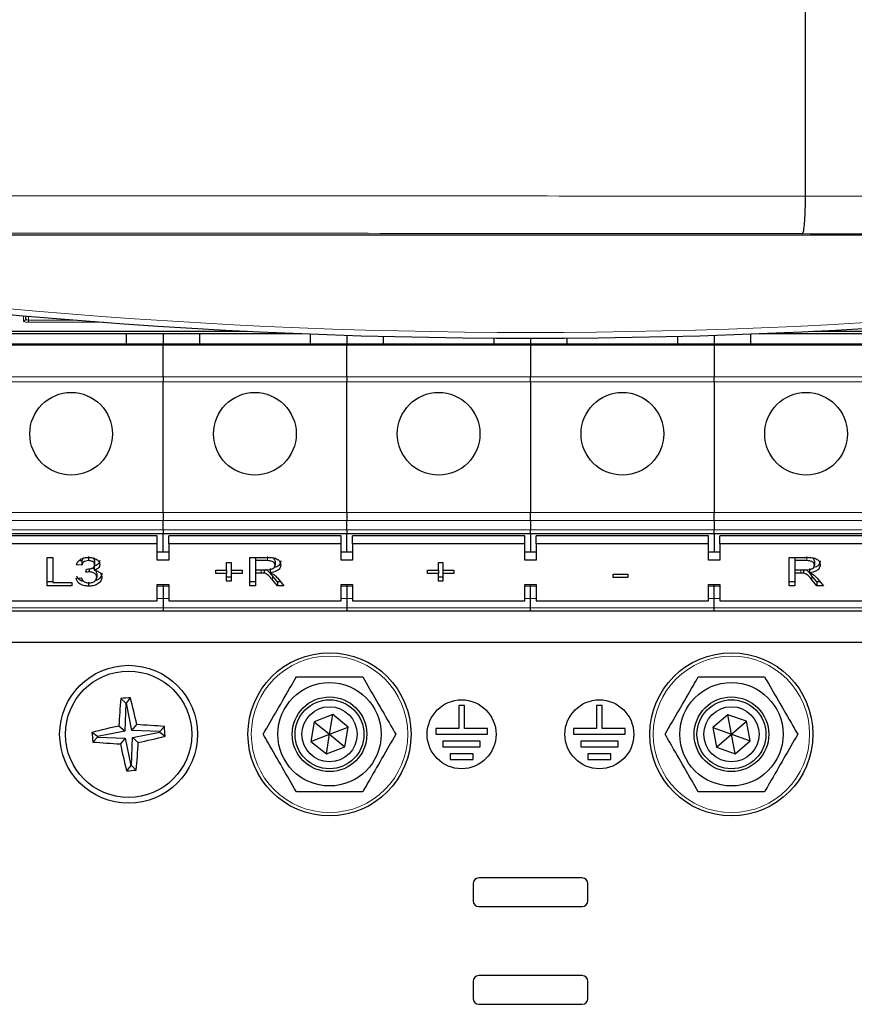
# Paper-space layout 'Blatt3' of a CAD drawing. Header units: millimetres. Extents: x 5 to 418, y 2 to 292.
# Tile 7 of 56: x 77 to 101, y 122 to 150. Entities that reach past the tile are written whole.
import ezdxf

# ---------------------------------------------------------------- set-up
doc = ezdxf.new("R2010")
doc.units = ezdxf.units.MM

psp = doc.layouts.new('Blatt3')

# ---------------------------------------------------------------- linework, layer by layer
at = {"color": 7, "linetype": 'Continuous', "lineweight": 25}
for p, q in [((99.4741, 145.3329), (99.4741, 194.1507)), ((99.4741, 145.3327), (99.4741, 145.3329)), ((122.0189, 144.202), (60.9627, 144.202)), ((76.8381, 141.858), (76.8366, 141.7711)), ((64.6478, 141.3454), (84.8418, 141.3454)), ((79.7574, 141.3454), (79.7574, 141.0397)), ((80.8241, 141.3454), (80.8241, 141.0397)), ((81.8908, 141.0397), (81.8908, 141.3454)), ((85.0908, 141.3356), (85.0908, 141.0397)), ((86.1574, 141.298), (86.1574, 141.0397)), ((87.2241, 141.0397), (87.2241, 141.2673)), ((90.4241, 141.2161), (90.4241, 141.0397)), ((91.4908, 141.2127), (91.4908, 141.0397)), ((92.5574, 141.0397), (92.5574, 141.2161)), ((95.7574, 141.2673), (95.7574, 141.0397)), ((96.8241, 141.298), (96.8241, 141.0397)), ((97.8908, 141.0397), (97.8908, 141.3356)), ((98.1397, 141.3454), (118.3337, 141.3454)), ((80.8241, 141.0397), (75.4908, 141.0397)), ((86.1574, 141.0397), (80.8241, 141.0397)), ((80.8241, 141.0397), (80.8241, 141.0117)), ((80.8241, 140.0892), (80.8241, 141.0117)), ((91.4908, 141.0397), (86.1574, 141.0397)), ((86.1574, 141.0397), (86.1574, 141.0117)), ((86.1574, 140.0892), (86.1574, 141.0117)), ((91.4908, 141.0117), (91.4908, 141.0397)), ((96.8241, 141.0397), (91.4908, 141.0397)), ((91.4908, 141.0117), (91.4908, 140.0892)), ((96.8241, 141.0117), (96.8241, 141.0397)), ((102.1574, 141.0397), (96.8241, 141.0397)), ((96.8241, 141.0117), (96.8241, 140.0892)), ((80.8241, 140.0892), (80.8241, 139.9505)), ((86.1574, 140.0892), (86.1574, 139.9505)), ((91.4908, 139.9505), (91.4908, 140.0892)), ((96.8241, 139.9505), (96.8241, 140.0892)), ((80.8241, 136.1611), (80.8241, 139.9505)), ((86.1574, 136.1611), (86.1574, 139.9505)), ((91.4908, 139.9505), (91.4908, 136.1611)), ((96.8241, 139.9505), (96.8241, 136.1611)), ((80.8241, 136.1611), (80.8241, 135.9254)), ((86.1574, 136.1611), (86.1574, 135.9254)), ((91.4908, 135.9254), (91.4908, 136.1611)), ((96.8241, 135.9254), (96.8241, 136.1611)), ((80.8241, 135.6493), (80.8241, 135.9254)), ((86.1574, 135.6493), (86.1574, 135.9254)), ((91.4908, 135.9254), (91.4908, 135.6493)), ((96.8241, 135.9254), (96.8241, 135.6493)), ((75.4908, 135.5517), (80.8241, 135.5517)), ((80.6574, 135.4813), (75.6574, 135.4813)), ((80.6574, 135.2456), (80.6574, 135.4813)), ((80.8241, 135.6493), (80.8241, 135.5517)), ((80.8241, 135.5517), (86.1574, 135.5517)), ((80.8241, 135.0099), (80.8241, 135.5517)), ((80.9908, 135.2456), (80.9908, 135.4813)), ((85.9908, 135.4813), (80.9908, 135.4813)), ((85.9908, 135.2456), (85.9908, 135.4813)), ((86.1574, 135.6493), (86.1574, 135.5517)), ((86.1574, 135.5517), (91.4908, 135.5517)), ((86.1574, 135.0099), (86.1574, 135.5517)), ((86.3241, 135.2456), (86.3241, 135.4813)), ((91.3241, 135.4813), (86.3241, 135.4813)), ((91.3241, 135.2456), (91.3241, 135.4813)), ((91.4908, 135.5517), (91.4908, 135.6493)), ((91.4908, 135.5517), (96.8241, 135.5517)), ((91.4908, 135.5517), (91.4908, 135.0099)), ((91.6574, 135.2456), (91.6574, 135.4813)), ((96.6574, 135.4813), (91.6574, 135.4813)), ((96.6574, 135.2456), (96.6574, 135.4813)), ((96.8241, 135.5517), (96.8241, 135.6493)), ((96.8241, 135.5517), (102.1574, 135.5517)), ((96.8241, 135.5517), (96.8241, 135.0099)), ((96.9908, 135.2456), (96.9908, 135.4813)), ((101.9908, 135.4813), (96.9908, 135.4813)), ((80.6574, 135.2456), (75.6574, 135.2456)), ((80.6574, 134.7742), (80.6574, 135.2456)), ((80.9908, 135.2456), (80.9908, 134.7742)), ((85.9908, 135.2456), (80.9908, 135.2456)), ((85.9908, 134.7742), (85.9908, 135.2456)), ((86.3241, 135.2456), (86.3241, 134.7742)), ((91.3241, 135.2456), (86.3241, 135.2456)), ((91.3241, 134.7742), (91.3241, 135.2456)), ((91.6574, 135.2456), (91.6574, 134.7742)), ((96.6574, 135.2456), (91.6574, 135.2456)), ((96.6574, 134.7742), (96.6574, 135.2456)), ((96.9908, 135.2456), (96.9908, 134.7742)), ((101.9908, 135.2456), (96.9908, 135.2456)), ((77.4639, 134.8549), (77.6285, 134.8549)), ((77.4639, 134.0299), (77.4639, 134.8549)), ((77.6285, 134.8549), (77.6285, 134.1251)), ((78.6624, 134.8775), (78.6624, 134.7597)), ((80.9908, 135.0099), (80.6574, 135.0099)), ((83.3421, 134.8549), (83.8483, 134.8549)), ((83.3421, 134.0299), (83.3421, 134.8549)), ((83.5067, 134.8549), (83.5067, 134.7597)), ((86.3241, 135.0099), (85.9908, 135.0099)), ((91.6574, 135.0099), (91.3241, 135.0099)), ((96.9908, 135.0099), (96.6574, 135.0099)), ((99.0024, 134.8549), (99.5086, 134.8549)), ((99.0024, 134.0299), (99.0024, 134.8549)), ((99.1669, 134.8549), (99.1669, 134.7597)), ((78.4661, 134.6328), (78.3165, 134.6433)), ((78.4661, 134.7506), (78.3855, 134.7563)), ((78.4661, 134.7506), (78.4661, 134.6328)), ((78.8304, 134.5994), (78.8304, 134.4816)), ((78.84, 134.7595), (78.84, 134.6417)), ((80.9908, 134.7742), (80.6574, 134.7742)), ((82.6691, 134.7068), (82.8037, 134.7068)), ((82.6691, 134.4847), (82.6691, 134.7068)), ((82.8037, 134.7068), (82.8037, 134.4847)), ((83.5067, 134.7597), (83.5067, 134.4953)), ((83.8544, 134.7597), (83.5067, 134.7597)), ((84.075, 134.7478), (84.075, 134.63)), ((86.3241, 134.7742), (85.9908, 134.7742)), ((88.8165, 134.7068), (88.9511, 134.7068)), ((88.8165, 134.4847), (88.8165, 134.7068)), ((88.9511, 134.7068), (88.9511, 134.4847)), ((91.6574, 134.7742), (91.3241, 134.7742)), ((96.9908, 134.7742), (96.6574, 134.7742)), ((99.1669, 134.7597), (99.1669, 134.4953)), ((99.5147, 134.7597), (99.1669, 134.7597)), ((99.7353, 134.7478), (99.7353, 134.63)), ((78.3015, 134.252), (78.4511, 134.2626)), ((78.5843, 134.4212), (78.5997, 134.5164)), ((78.6811, 134.5217), (78.6811, 134.4325)), ((78.8998, 134.3968), (78.8998, 134.279)), ((82.355, 134.4847), (82.6691, 134.4847)), ((82.355, 134.3895), (82.355, 134.4847)), ((82.6691, 134.3895), (82.355, 134.3895)), ((82.6691, 134.4847), (82.6691, 134.3895)), ((82.6691, 134.1674), (82.6691, 134.3895)), ((82.8037, 134.2853), (82.6691, 134.2853)), ((82.8037, 134.4847), (83.1178, 134.4847)), ((82.8037, 134.4847), (82.8037, 134.3895)), ((83.1178, 134.3895), (82.8037, 134.3895)), ((82.8037, 134.3895), (82.8037, 134.1674)), ((83.1178, 134.4847), (83.1178, 134.3895)), ((83.5067, 134.4953), (83.8191, 134.4953)), ((83.5067, 134.4953), (83.5067, 134.4001)), ((83.6752, 134.4001), (83.5067, 134.4001)), ((83.5067, 134.4001), (83.5067, 134.0299)), ((83.7563, 134.4953), (83.7563, 134.3963)), ((83.9301, 134.5285), (83.9301, 134.4107)), ((84.1466, 134.1478), (84.0012, 134.3219)), ((84.1438, 134.2576), (84.3352, 134.0299)), ((88.5024, 134.4847), (88.8165, 134.4847)), ((88.5024, 134.3895), (88.5024, 134.4847)), ((88.8165, 134.3895), (88.5024, 134.3895)), ((88.8165, 134.4847), (88.8165, 134.3895)), ((88.8165, 134.1674), (88.8165, 134.3895)), ((88.9511, 134.2853), (88.8165, 134.2853)), ((88.9511, 134.4847), (89.2652, 134.4847)), ((88.9511, 134.4847), (88.9511, 134.3895)), ((89.2652, 134.3895), (88.9511, 134.3895)), ((88.9511, 134.3895), (88.9511, 134.1674)), ((89.2652, 134.4847), (89.2652, 134.3895)), ((93.887, 134.3684), (94.3208, 134.3684)), ((93.887, 134.2732), (93.887, 134.3684)), ((94.3208, 134.2732), (93.887, 134.2732)), ((94.3208, 134.3684), (94.3208, 134.2732)), ((99.1669, 134.4953), (99.4794, 134.4953)), ((99.1669, 134.4953), (99.1669, 134.4001)), ((99.3354, 134.4001), (99.1669, 134.4001)), ((99.1669, 134.4001), (99.1669, 134.0299)), ((99.4165, 134.4953), (99.4165, 134.3963)), ((99.5904, 134.5285), (99.5904, 134.4107)), ((99.8068, 134.1478), (99.6614, 134.3219)), ((99.804, 134.2576), (99.9954, 134.0299)), ((77.6285, 134.1478), (77.4639, 134.1478)), ((78.1819, 134.0299), (77.4639, 134.0299)), ((77.6285, 134.1251), (78.1819, 134.1251)), ((78.1819, 134.1251), (78.1819, 134.0299)), ((78.6645, 134.1372), (78.6645, 134.0193)), ((80.6574, 134.0671), (80.9908, 134.0671)), ((80.6574, 133.5957), (80.6574, 134.0671)), ((80.8241, 134.0671), (80.8241, 134.0201)), ((80.8241, 134.0201), (80.8241, 133.6635)), ((80.9908, 134.0671), (80.9908, 133.5957)), ((82.8037, 134.1674), (82.6691, 134.1674)), ((83.5067, 134.1478), (83.3421, 134.1478)), ((83.5067, 134.0299), (83.3421, 134.0299)), ((84.1466, 134.0299), (84.0012, 134.2041)), ((84.2361, 134.1478), (84.1466, 134.1478)), ((84.1466, 134.1478), (84.1466, 134.0299)), ((84.3352, 134.0299), (84.1466, 134.0299)), ((85.9908, 134.0671), (86.3241, 134.0671)), ((85.9908, 133.5957), (85.9908, 134.0671)), ((86.1574, 134.0671), (86.1574, 134.0201)), ((86.1574, 134.0201), (86.1574, 133.6635)), ((86.3241, 134.0671), (86.3241, 133.5957)), ((88.9511, 134.1674), (88.8165, 134.1674)), ((91.3241, 134.0671), (91.6574, 134.0671)), ((91.3241, 133.5957), (91.3241, 134.0671)), ((91.4908, 134.0201), (91.4908, 134.0671)), ((91.4908, 133.6635), (91.4908, 134.0201)), ((91.6574, 134.0671), (91.6574, 133.5957)), ((96.6574, 134.0671), (96.9908, 134.0671)), ((96.6574, 133.5957), (96.6574, 134.0671)), ((96.8241, 134.0201), (96.8241, 134.0671)), ((96.8241, 133.6635), (96.8241, 134.0201)), ((96.9908, 134.0671), (96.9908, 133.5957)), ((99.1669, 134.1478), (99.0024, 134.1478)), ((99.1669, 134.0299), (99.0024, 134.0299)), ((99.8068, 134.0299), (99.6614, 134.2041)), ((99.8964, 134.1478), (99.8068, 134.1478)), ((99.8068, 134.1478), (99.8068, 134.0299)), ((99.9954, 134.0299), (99.8068, 134.0299)), ((75.6574, 133.5957), (80.6574, 133.5957)), ((80.8241, 133.6635), (80.8241, 133.3874)), ((80.9908, 133.5957), (85.9908, 133.5957)), ((86.1574, 133.6635), (86.1574, 133.3874)), ((86.3241, 133.5957), (91.3241, 133.5957)), ((91.4908, 133.3874), (91.4908, 133.6635)), ((91.6574, 133.5957), (96.6574, 133.5957)), ((96.8241, 133.3874), (96.8241, 133.6635)), ((96.9908, 133.5957), (101.9908, 133.5957)), ((80.8241, 133.2897), (75.4908, 133.2897)), ((80.8241, 133.3874), (80.8241, 133.2897)), ((86.1574, 133.2897), (80.8241, 133.2897)), ((86.1574, 133.3874), (86.1574, 133.2897)), ((91.4908, 133.2897), (86.1574, 133.2897)), ((91.4908, 133.2897), (91.4908, 133.3874)), ((96.8241, 133.2897), (91.4908, 133.2897)), ((96.8241, 133.2897), (96.8241, 133.3874)), ((102.1574, 133.2897), (96.8241, 133.2897)), ((120.4908, 132.3897), (62.4908, 132.3897)), ((79.7417, 130.6264), (79.6, 130.7619)), ((79.7417, 130.6264), (79.7128, 129.8178)), ((79.761, 130.6279), (79.7417, 130.6264)), ((79.761, 130.6279), (79.8792, 130.7844)), ((79.9188, 129.8344), (79.761, 130.6279)), ((89.4074, 130.5564), (89.4074, 129.8897)), ((89.5741, 130.5564), (89.4074, 130.5564)), ((89.5741, 129.8897), (89.5741, 130.5564)), ((93.4074, 130.5564), (93.4074, 129.8897)), ((93.5741, 130.5564), (93.4074, 130.5564)), ((93.5741, 129.8897), (93.5741, 130.5564)), ((85.7489, 130.2931), (85.2095, 130.0873)), ((85.6574, 129.7231), (85.7489, 130.2931)), ((86.1969, 129.9288), (85.7489, 130.2931)), ((97.218, 130.2906), (96.7796, 129.9149)), ((97.7625, 130.0987), (97.218, 130.2906)), ((97.3241, 129.7231), (97.218, 130.2906)), ((79.9188, 129.8344), (80.0617, 130.0022)), ((85.2095, 130.0873), (85.118, 129.5173)), ((85.2095, 130.0873), (85.6574, 129.7231)), ((97.3241, 129.7231), (97.7625, 130.0987)), ((97.8686, 129.5312), (97.7625, 130.0987)), ((78.9192, 129.66), (78.7628, 129.7782)), ((79.7128, 129.8178), (78.9192, 129.66)), ((79.7128, 129.8178), (79.5449, 129.9607)), ((80.7274, 129.8054), (79.9188, 129.8344)), ((79.9354, 129.6283), (80.729, 129.7861)), ((80.7274, 129.8054), (80.8629, 129.9471)), ((80.729, 129.7861), (80.7274, 129.8054)), ((80.729, 129.7861), (80.8854, 129.6679)), ((85.118, 129.5173), (85.6574, 129.7231)), ((85.5659, 129.153), (85.6574, 129.7231)), ((85.6574, 129.7231), (86.1969, 129.9288)), ((85.6574, 129.7231), (86.1053, 129.3588)), ((86.1053, 129.3588), (86.1969, 129.9288)), ((89.4074, 129.8897), (88.7408, 129.8897)), ((88.7408, 129.8897), (88.7408, 129.7231)), ((88.7408, 129.7231), (90.2408, 129.7231)), ((90.2408, 129.8897), (89.5741, 129.8897)), ((90.2408, 129.7231), (90.2408, 129.8897)), ((92.7408, 129.8897), (92.7408, 129.7231)), ((93.4074, 129.8897), (92.7408, 129.8897)), ((92.7408, 129.7231), (94.2408, 129.7231)), ((94.2408, 129.8897), (93.5741, 129.8897)), ((94.2408, 129.7231), (94.2408, 129.8897)), ((96.7796, 129.9149), (96.8857, 129.3474)), ((96.7796, 129.9149), (97.3241, 129.7231)), ((96.8857, 129.3474), (97.3241, 129.7231)), ((97.3241, 129.7231), (97.8686, 129.5312)), ((97.4302, 129.1555), (97.3241, 129.7231)), ((78.9208, 129.6407), (78.7853, 129.499)), ((78.9192, 129.66), (78.9208, 129.6407)), ((78.9208, 129.6407), (79.7294, 129.6117)), ((79.7294, 129.6117), (79.5865, 129.4439)), ((79.7294, 129.6117), (79.8872, 128.8182)), ((79.9065, 128.8197), (79.9354, 129.6283)), ((79.9354, 129.6283), (80.1033, 129.4855)), ((85.118, 129.5173), (85.5659, 129.153)), ((90.0324, 129.5231), (88.9491, 129.5231)), ((88.9491, 129.5231), (88.9491, 129.3564)), ((90.0324, 129.3564), (90.0324, 129.5231)), ((92.9491, 129.5231), (92.9491, 129.3564)), ((94.0324, 129.5231), (92.9491, 129.5231)), ((94.0324, 129.3564), (94.0324, 129.5231)), ((97.4302, 129.1555), (97.8686, 129.5312)), ((85.5659, 129.153), (86.1053, 129.3588)), ((88.9491, 129.3564), (90.0324, 129.3564)), ((89.8241, 129.1564), (89.1574, 129.1564)), ((89.1574, 129.1564), (89.1574, 128.9897)), ((89.8241, 128.9897), (89.8241, 129.1564)), ((92.9491, 129.3564), (94.0324, 129.3564)), ((93.1574, 129.1564), (93.1574, 128.9897)), ((93.8241, 129.1564), (93.1574, 129.1564)), ((93.8241, 128.9897), (93.8241, 129.1564)), ((96.8857, 129.3474), (97.4302, 129.1555)), ((79.8872, 128.8182), (79.9065, 128.8197)), ((79.9065, 128.8197), (80.0482, 128.6842)), ((89.1574, 128.9897), (89.8241, 128.9897)), ((93.1574, 128.9897), (93.8241, 128.9897)), ((79.8872, 128.8182), (79.7689, 128.6618)), ((92.9908, 125.5564), (89.9908, 125.5564)), ((89.8241, 125.3897), (89.8241, 124.8897)), ((93.1574, 124.8897), (93.1574, 125.3897)), ((89.9908, 124.7231), (92.9908, 124.7231)), ((89.8241, 122.5564), (89.8241, 122.0564)), ((92.9908, 122.7231), (89.9908, 122.7231)), ((93.1574, 122.0564), (93.1574, 122.5564)), ((89.9908, 121.8897), (92.9908, 121.8897))]:
    psp.add_line(p, q, dxfattribs=at)
at = {"color": 7, "linetype": 'Continuous', "lineweight": 18}
for p, q in [((76.7699, 141.707), (76.7727, 141.8638)), ((76.9241, 141.8505), (76.9241, 141.7382)), ((76.9241, 141.6741), (76.9241, 141.7382)), ((76.9241, 141.7382), (78.2661, 141.7382)), ((79.097, 141.6741), (76.9241, 141.6741)), ((55.4716, 141.4157), (83.267, 141.4157)), ((83.3405, 141.4121), (55.4716, 141.4121)), ((127.5099, 141.4121), (99.641, 141.4121)), ((99.7146, 141.4157), (127.5099, 141.4157)), ((75.4908, 141.0117), (80.8241, 141.0117)), ((80.8241, 141.0117), (86.1574, 141.0117)), ((86.1574, 141.0117), (91.4908, 141.0117)), ((91.4908, 141.0117), (96.8241, 141.0117)), ((96.8241, 141.0117), (102.1574, 141.0117)), ((80.8241, 140.0892), (75.4908, 140.0892)), ((86.1574, 140.0892), (80.8241, 140.0892)), ((91.4908, 140.0892), (86.1574, 140.0892)), ((96.8241, 140.0892), (91.4908, 140.0892)), ((102.1574, 140.0892), (96.8241, 140.0892)), ((75.4908, 139.9505), (80.8241, 139.9505)), ((80.8241, 139.9505), (86.1574, 139.9505)), ((86.1574, 139.9505), (91.4908, 139.9505)), ((91.4908, 139.9505), (96.8241, 139.9505)), ((96.8241, 139.9505), (102.1574, 139.9505)), ((80.8241, 136.1611), (75.4908, 136.1611)), ((86.1574, 136.1611), (80.8241, 136.1611)), ((91.4908, 136.1611), (86.1574, 136.1611)), ((96.8241, 136.1611), (91.4908, 136.1611)), ((102.1574, 136.1611), (96.8241, 136.1611)), ((75.4908, 135.9254), (80.8241, 135.9254)), ((80.8241, 135.9254), (86.1574, 135.9254)), ((86.1574, 135.9254), (91.4908, 135.9254)), ((91.4908, 135.9254), (96.8241, 135.9254)), ((96.8241, 135.9254), (102.1574, 135.9254)), ((80.8241, 135.6493), (75.4908, 135.6493)), ((86.1574, 135.6493), (80.8241, 135.6493)), ((91.4908, 135.6493), (86.1574, 135.6493)), ((96.8241, 135.6493), (91.4908, 135.6493)), ((102.1574, 135.6493), (96.8241, 135.6493)), ((83.8544, 134.8775), (83.8544, 134.7597)), ((99.5147, 134.8775), (99.5147, 134.7597)), ((83.6752, 134.4953), (83.6752, 134.4001)), ((84.0012, 134.3219), (84.0012, 134.2041)), ((99.3354, 134.4953), (99.3354, 134.4001)), ((99.6614, 134.3219), (99.6614, 134.2041)), ((80.8241, 134.0201), (80.6574, 134.0201)), ((80.9908, 134.0201), (80.8241, 134.0201)), ((86.3241, 134.0201), (85.9908, 134.0201)), ((91.4908, 134.0201), (91.3241, 134.0201)), ((91.6574, 134.0201), (91.4908, 134.0201)), ((96.8241, 134.0201), (96.6574, 134.0201)), ((96.9908, 134.0201), (96.8241, 134.0201)), ((80.6574, 133.6635), (80.8241, 133.6635)), ((80.8241, 133.6635), (80.9908, 133.6635)), ((85.9908, 133.6635), (86.1574, 133.6635)), ((86.1574, 133.6635), (86.3241, 133.6635)), ((91.3241, 133.6635), (91.4908, 133.6635)), ((91.4908, 133.6635), (91.6574, 133.6635)), ((96.6574, 133.6635), (96.8241, 133.6635)), ((96.8241, 133.6635), (96.9908, 133.6635)), ((80.8241, 133.3874), (75.4908, 133.3874)), ((86.1574, 133.3874), (80.8241, 133.3874)), ((91.4908, 133.3874), (86.1574, 133.3874)), ((96.8241, 133.3874), (91.4908, 133.3874)), ((102.1574, 133.3874), (96.8241, 133.3874))]:
    psp.add_line(p, q, dxfattribs=at)
at = {"color": 7, "linetype": 'Continuous', "lineweight": 25}
for centre, radius in [((78.1574, 138.4397), 1.2), ((83.4908, 138.4397), 1.2), ((88.8241, 138.4397), 1.2), ((94.1574, 138.4397), 1.2), ((99.4908, 138.4397), 1.2), ((85.6574, 129.7231), 2.3667), ((97.3241, 129.7231), 2.3667), ((79.8241, 129.7231), 2), ((79.8241, 129.7231), 1.8333), ((85.6574, 129.7231), 1.5), ((97.3241, 129.7231), 1.5), ((85.6574, 129.7231), 1.0833), ((85.6574, 129.7231), 1), ((89.4908, 129.7231), 1), ((93.4908, 129.7231), 1), ((97.3241, 129.7231), 1.0833), ((97.3241, 129.7231), 1), ((85.6574, 129.7231), 0.8), ((97.3241, 129.7231), 0.8)]:
    psp.add_circle(centre, radius, dxfattribs=at)
at = {"color": 7, "linetype": 'Continuous', "lineweight": 18}
for centre in [(85.6574, 129.7231), (97.3241, 129.7231)]:
    psp.add_circle(centre, 2.2704, dxfattribs=at)
at = {"color": 7, "linetype": 'Continuous', "lineweight": 25}
for centre, radius, start, end in [((91.4908, 307.8794), 166.6667, 259.163911, 280.836089), ((98.0666, 129.09), 18.5421, 174.8268, 177.30869), ((81.3086, 111.272), 19.5646, 94.18953, 95.00995), ((61.9144, 126.1813), 18.5451, 11.88996, 14.37145), ((79.1919, 111.4923), 18.5304, 84.82611, 87.30957), ((83.3662, 111.8118), 18.5468, 101.89014, 104.3714), ((98.1636, 131.1984), 19.4527, 184.18664, 185.01179), ((61.4693, 128.2465), 19.4681, 4.1871, 5.01159), ((80.457, 147.9633), 18.5398, 264.82674, 267.30893), ((97.7368, 133.2655), 18.5483, 191.89026, 194.37133), ((61.5811, 130.3561), 18.5426, 354.82684, 357.30865), ((76.282, 147.6342), 18.5467, 281.89012, 284.3714), ((78.3396, 148.1741), 19.5646, 274.18953, 275.00995), ((89.9908, 125.3897), 0.1667, 90, 180), ((92.9908, 125.3897), 0.1667, 0, 90), ((89.9908, 124.8897), 0.1667, 180, 270), ((92.9908, 124.8897), 0.1667, 270, 0), ((89.9908, 122.5564), 0.1667, 90, 180), ((92.9908, 122.5564), 0.1667, 0, 90), ((89.9908, 122.0564), 0.1667, 180, 270), ((92.9908, 122.0564), 0.1667, 270, 0)]:
    psp.add_arc(centre, radius, start, end, dxfattribs=at)
at = {"color": 7, "linetype": 'Continuous', "lineweight": 18}
for centre, radius, start, end in [((91.4908, 307.8794), 166.5, 259.434941, 280.565059), ((76.7707, 141.773), 0.0659, 269.3401, 358.3751)]:
    psp.add_arc(centre, radius, start, end, dxfattribs=at)
psp.add_ellipse((76.9241, 141.7069), major_axis=(0.1542, 0), ratio=0.212558, start_param=3.1378825, end_param=4.712389, dxfattribs=at)
for points, knots in [([(56.4346, 145.3315), (57.737, 145.3329), (61.8578, 145.3373), (68.8076, 145.3423), (78.2197, 145.3445), (88.4522, 145.3445), (95.8365, 145.3327), (99.4741, 145.3327), (99.4741, 145.3327)], [0, 0, 0, 0, 0.0909036, 0.287602, 0.4844278, 0.7466181, 0.9999995, 1, 1, 1, 1]), ([(99.4741, 145.3329), (99.4741, 145.3329), (101.8263, 145.3329), (106.528, 145.3222), (113.0333, 145.3218), (118.96, 145.3232), (123.2126, 145.327), (125.684, 145.3303), (126.3804, 145.3312)], [0, 0, 0, 0, 0.0000007, 0.261989, 0.5259247, 0.7239769, 0.9222319, 1, 1, 1, 1]), ([(99.3885, 144.2454), (95.7727, 144.2488), (88.411, 144.2556), (78.2221, 144.2577), (68.8422, 144.255), (61.9167, 144.2501), (57.8095, 144.2456), (56.5116, 144.2442)], [0, 0, 0, 0, 0.2531661, 0.515433, 0.7122522, 0.9090713, 1, 1, 1, 1]), ([(126.4703, 144.2438), (125.7691, 144.2429), (123.2813, 144.2397), (118.9992, 144.2361), (113.0305, 144.2344), (106.4863, 144.2365), (101.7473, 144.2424), (99.3885, 144.2454)], [0, 0, 0, 0, 0.0778058, 0.2760479, 0.4742902, 0.7383424, 1, 1, 1, 1]), ([(76.8366, 141.7711), (76.8376, 141.7671), (76.8397, 141.7592), (76.8567, 141.7489), (76.8812, 141.7416), (76.9053, 141.7385), (76.9197, 141.7383), (76.9241, 141.7382)], [0, 0, 0, 0, 0.2380749, 0.4723226, 0.6968104, 0.90683, 1, 1, 1, 1])]:
    psp.add_open_spline(points, degree=3, knots=knots, dxfattribs=at)
at = {"color": 7, "linetype": 'Continuous', "lineweight": 25}
for points, knots in [([(99.3885, 144.2454), (99.3892, 144.2456), (99.3931, 144.2469), (99.4066, 144.265), (99.4285, 144.3631), (99.4518, 144.608), (99.4688, 144.9427), (99.4723, 145.2027), (99.4741, 145.3327)], [0, 0, 0, 0, 0.0156996, 0.0919402, 0.318965, 0.5459814, 0.7729893, 1, 1, 1, 1]), ([(78.3165, 134.6433), (78.328, 134.6754), (78.351, 134.7395), (78.4389, 134.8109), (78.5479, 134.8495), (78.6211, 134.8531), (78.6577, 134.8549)], [0, 0, 0, 0, 0.2802553, 0.5595237, 0.7795938, 1, 1, 1, 1]), ([(78.5145, 134.8323), (78.5027, 134.8201), (78.4787, 134.7952), (78.4703, 134.7657), (78.4661, 134.7506)], [0, 0, 0, 0, 0.4904675, 1, 1, 1, 1]), ([(78.6577, 134.8549), (78.704, 134.8516), (78.7965, 134.845), (78.9089, 134.7942), (78.9768, 134.7223), (78.9853, 134.6709), (78.9896, 134.6452)], [0, 0, 0, 0, 0.2801832, 0.5598575, 0.7800016, 1, 1, 1, 1]), ([(78.84, 134.7595), (78.838, 134.7782), (78.8347, 134.8083), (78.8051, 134.8294), (78.7937, 134.8375)], [0, 0, 0, 0, 0.6170416, 1, 1, 1, 1]), ([(83.8483, 134.8549), (83.9021, 134.8545), (84.0089, 134.8537), (84.1526, 134.8087), (84.2268, 134.7217), (84.2353, 134.6622), (84.2396, 134.6324)], [0, 0, 0, 0, 0.2816701, 0.5592007, 0.7794084, 1, 1, 1, 1]), ([(84.075, 134.7478), (84.0722, 134.77), (84.0672, 134.8093), (84.0254, 134.8347), (84.0073, 134.8458)], [0, 0, 0, 0, 0.565863, 1, 1, 1, 1]), ([(99.5086, 134.8549), (99.5624, 134.8545), (99.6692, 134.8537), (99.8129, 134.8087), (99.8871, 134.7217), (99.8956, 134.6622), (99.8998, 134.6324)], [0, 0, 0, 0, 0.281671, 0.5592014, 0.7794083, 1, 1, 1, 1]), ([(99.7353, 134.7478), (99.7325, 134.77), (99.7275, 134.8093), (99.6857, 134.8347), (99.6675, 134.8458)], [0, 0, 0, 0, 0.565863, 1, 1, 1, 1]), ([(78.6624, 134.7597), (78.6349, 134.7579), (78.5799, 134.7544), (78.5153, 134.7212), (78.4797, 134.6775), (78.4706, 134.6477), (78.4661, 134.6328)], [0, 0, 0, 0, 0.2800001, 0.5591255, 0.7793202, 1, 1, 1, 1]), ([(78.6213, 134.5153), (78.6508, 134.5172), (78.7099, 134.5209), (78.7862, 134.5472), (78.8346, 134.5919), (78.8382, 134.6251), (78.84, 134.6417)], [0, 0, 0, 0, 0.2806819, 0.5609549, 0.7800648, 1, 1, 1, 1]), ([(78.84, 134.6417), (78.8371, 134.6598), (78.8313, 134.6961), (78.782, 134.7355), (78.7226, 134.7567), (78.6825, 134.7587), (78.6624, 134.7597)], [0, 0, 0, 0, 0.27946398, 0.55895216, 0.77925579, 1, 1, 1, 1]), ([(78.8304, 134.5097), (78.8278, 134.5122), (78.8105, 134.5291), (78.7813, 134.5362), (78.7565, 134.5423)], [0, 0, 0, 0, 0.149095, 1, 1, 1, 1]), ([(78.9896, 134.763), (78.9869, 134.7434), (78.9816, 134.7042), (78.931, 134.6409), (78.8685, 134.6151), (78.8304, 134.5994)], [0, 0, 0, 0, 0.28049839, 0.56100437, 1, 1, 1, 1]), ([(78.9896, 134.6452), (78.9869, 134.6255), (78.9816, 134.5863), (78.931, 134.5231), (78.8685, 134.4973), (78.8304, 134.4816)], [0, 0, 0, 0, 0.2804922, 0.5609979, 1, 1, 1, 1]), ([(83.8191, 134.4953), (83.8531, 134.4957), (83.9206, 134.4966), (84.0141, 134.5199), (84.0661, 134.5735), (84.072, 134.6111), (84.075, 134.63)], [0, 0, 0, 0, 0.2815615, 0.5602356, 0.7798749, 1, 1, 1, 1]), ([(84.075, 134.63), (84.0715, 134.6515), (84.0644, 134.6946), (83.9833, 134.7541), (83.9033, 134.7576), (83.8544, 134.7597)], [0, 0, 0, 0, 0.2804086, 0.5599804, 1, 1, 1, 1]), ([(84.2396, 134.6324), (84.2347, 134.6002), (84.2251, 134.5359), (84.1176, 134.4407), (84.0012, 134.422), (83.9301, 134.4107)], [0, 0, 0, 0, 0.28051531, 0.56050159, 1, 1, 1, 1]), ([(84.2396, 134.7503), (84.2344, 134.7185), (84.2241, 134.6551), (84.1514, 134.5811), (84.0826, 134.5674), (84.0578, 134.5624)], [0, 0, 0, 0, 0.3909128, 0.7810885, 1, 1, 1, 1]), ([(99.4794, 134.4953), (99.5133, 134.4957), (99.5809, 134.4966), (99.6744, 134.5199), (99.7263, 134.5735), (99.7323, 134.6111), (99.7353, 134.63)], [0, 0, 0, 0, 0.2815617, 0.5602359, 0.7798744, 1, 1, 1, 1]), ([(99.7353, 134.63), (99.7317, 134.6515), (99.7246, 134.6946), (99.6435, 134.7541), (99.5636, 134.7576), (99.5147, 134.7597)], [0, 0, 0, 0, 0.2804088, 0.5599821, 1, 1, 1, 1]), ([(99.8998, 134.6324), (99.895, 134.6002), (99.8854, 134.5359), (99.7779, 134.4407), (99.6615, 134.422), (99.5904, 134.4107)], [0, 0, 0, 0, 0.2805154, 0.5605007, 1, 1, 1, 1]), ([(99.8998, 134.7503), (99.8947, 134.7185), (99.8843, 134.6551), (99.8116, 134.5811), (99.7428, 134.5674), (99.7181, 134.5624)], [0, 0, 0, 0, 0.3909135, 0.7810883, 1, 1, 1, 1]), ([(78.6645, 134.0193), (78.6136, 134.0226), (78.512, 134.0291), (78.3941, 134.0903), (78.3215, 134.1684), (78.3082, 134.2241), (78.3015, 134.252)], [0, 0, 0, 0, 0.2799091, 0.5592483, 0.7794756, 1, 1, 1, 1]), ([(78.5235, 134.1554), (78.521, 134.1557), (78.4691, 134.162), (78.3975, 134.2109), (78.3363, 134.2647), (78.3265, 134.2961), (78.3253, 134.3001)], [0, 0, 0, 0, 0.02527359, 0.53751312, 0.94134813, 1, 1, 1, 1]), ([(78.4511, 134.2626), (78.4588, 134.2412), (78.4741, 134.1986), (78.523, 134.1454), (78.5963, 134.118), (78.6453, 134.1157), (78.6699, 134.1145)], [0, 0, 0, 0, 0.2808803, 0.5600752, 0.7796523, 1, 1, 1, 1]), ([(78.6811, 134.4325), (78.6628, 134.4315), (78.63, 134.4298), (78.5983, 134.4239), (78.5843, 134.4212)], [0, 0, 0, 0, 0.5597818, 1, 1, 1, 1]), ([(78.5997, 134.5164), (78.6038, 134.5161), (78.6109, 134.5156), (78.6181, 134.5154), (78.6213, 134.5153)], [0, 0, 0, 0, 0.5600003, 1, 1, 1, 1]), ([(79.0494, 134.2781), (79.0426, 134.2388), (79.029, 134.1602), (78.9228, 134.0746), (78.7955, 134.026), (78.7082, 134.0216), (78.6645, 134.0193)], [0, 0, 0, 0, 0.2793992, 0.5590632, 0.7793771, 1, 1, 1, 1]), ([(78.6699, 134.1145), (78.7044, 134.1168), (78.7734, 134.1213), (78.8503, 134.1662), (78.8937, 134.2216), (78.8978, 134.2598), (78.8998, 134.279)], [0, 0, 0, 0, 0.2798816, 0.5589945, 0.7793137, 1, 1, 1, 1]), ([(78.8998, 134.279), (78.8965, 134.3019), (78.8899, 134.3477), (78.8311, 134.3993), (78.7573, 134.4284), (78.7065, 134.4311), (78.6811, 134.4325)], [0, 0, 0, 0, 0.2797458, 0.5591707, 0.7794444, 1, 1, 1, 1]), ([(78.8304, 134.4816), (78.8656, 134.4734), (78.9359, 134.4571), (79.0078, 134.4019), (79.0446, 134.3395), (79.0478, 134.2986), (79.0494, 134.2781)], [0, 0, 0, 0, 0.2798078, 0.5591846, 0.7794074, 1, 1, 1, 1]), ([(79.0494, 134.396), (79.0424, 134.3571), (79.0283, 134.2792), (78.9376, 134.1991), (78.8648, 134.1755), (78.8421, 134.1682)], [0, 0, 0, 0, 0.4074097, 0.8152055, 1, 1, 1, 1]), ([(78.8998, 134.3968), (78.8997, 134.421), (78.8995, 134.4471), (78.8778, 134.4664), (78.8761, 134.4678)], [0, 0, 0, 0, 0.9231827, 1, 1, 1, 1]), ([(83.7563, 134.3963), (83.7412, 134.3977), (83.7143, 134.4001), (83.6871, 134.4001), (83.6752, 134.4001)], [0, 0, 0, 0, 0.5598505, 1, 1, 1, 1]), ([(84.0012, 134.2041), (83.9653, 134.2463), (83.9153, 134.305), (83.8341, 134.3748), (83.7822, 134.3891), (83.7563, 134.3963)], [0, 0, 0, 0, 0.5608804, 0.78073, 1, 1, 1, 1]), ([(84.0012, 134.3219), (83.9647, 134.3636), (83.9139, 134.4215), (83.8465, 134.4846), (83.8115, 134.4954), (83.8018, 134.4983)], [0, 0, 0, 0, 0.6487484, 0.903032, 1, 1, 1, 1]), ([(83.9301, 134.4107), (83.9482, 134.4043), (83.9805, 134.393), (84.0085, 134.377), (84.0208, 134.37)], [0, 0, 0, 0, 0.5601188, 1, 1, 1, 1]), ([(84.0208, 134.37), (84.0469, 134.3507), (84.0934, 134.3163), (84.1284, 134.2756), (84.1438, 134.2576)], [0, 0, 0, 0, 0.5597951, 1, 1, 1, 1]), ([(99.4165, 134.3963), (99.4014, 134.3977), (99.3745, 134.4001), (99.3474, 134.4001), (99.3354, 134.4001)], [0, 0, 0, 0, 0.5598538, 1, 1, 1, 1]), ([(99.6614, 134.2041), (99.6255, 134.2463), (99.5756, 134.305), (99.4943, 134.3748), (99.4424, 134.3891), (99.4165, 134.3963)], [0, 0, 0, 0, 0.5608816, 0.7807313, 1, 1, 1, 1]), ([(99.6614, 134.3219), (99.625, 134.3636), (99.5742, 134.4215), (99.5068, 134.4846), (99.4717, 134.4954), (99.462, 134.4983)], [0, 0, 0, 0, 0.6487499, 0.9030337, 1, 1, 1, 1]), ([(99.5904, 134.4107), (99.6085, 134.4043), (99.6408, 134.393), (99.6688, 134.377), (99.6811, 134.37)], [0, 0, 0, 0, 0.5601188, 1, 1, 1, 1]), ([(99.6811, 134.37), (99.7071, 134.3507), (99.7537, 134.3163), (99.7886, 134.2756), (99.804, 134.2576)], [0, 0, 0, 0, 0.5597941, 1, 1, 1, 1]), ([(83.7329, 129.7231), (83.8666, 129.9546), (84.1381, 130.4248), (84.4632, 130.988), (84.6476, 131.3074), (84.6952, 131.3897)], [0, 0, 0, 0, 0.418554, 0.8501578, 1, 1, 1, 1]), ([(84.6952, 131.3897), (84.7749, 131.3897), (85.0995, 131.3897), (85.6874, 131.3897), (86.2522, 131.3897), (86.5619, 131.3897), (86.6197, 131.3897)], [0, 0, 0, 0, 0.1256358, 0.5116401, 0.9088288, 1, 1, 1, 1]), ([(86.6197, 131.3897), (86.7533, 131.1582), (87.0248, 130.688), (87.35, 130.1248), (87.5344, 129.8054), (87.5819, 129.7231)], [0, 0, 0, 0, 0.4185517, 0.8501557, 1, 1, 1, 1]), ([(95.3996, 129.7231), (95.5333, 129.9546), (95.8047, 130.4248), (96.1299, 130.988), (96.3143, 131.3074), (96.3618, 131.3897)], [0, 0, 0, 0, 0.4185539, 0.8501578, 1, 1, 1, 1]), ([(96.3618, 131.3897), (96.4416, 131.3897), (96.7661, 131.3897), (97.354, 131.3897), (97.9189, 131.3897), (98.2285, 131.3897), (98.2863, 131.3897)], [0, 0, 0, 0, 0.1256358, 0.5116402, 0.9088286, 1, 1, 1, 1]), ([(98.2863, 131.3897), (98.42, 131.1582), (98.6915, 130.688), (99.0166, 130.1248), (99.2011, 129.8054), (99.2486, 129.7231)], [0, 0, 0, 0, 0.4185517, 0.8501558, 1, 1, 1, 1]), ([(84.6952, 128.0564), (84.5615, 128.2879), (84.29, 128.7581), (83.9649, 129.3213), (83.7805, 129.6407), (83.7329, 129.7231)], [0, 0, 0, 0, 0.4185516, 0.8501557, 1, 1, 1, 1]), ([(87.5819, 129.7231), (87.4483, 129.4915), (87.1768, 129.0213), (86.8516, 128.4582), (86.6672, 128.1387), (86.6197, 128.0564)], [0, 0, 0, 0, 0.4185539, 0.8501556, 1, 1, 1, 1]), ([(96.3618, 128.0564), (96.2282, 128.2879), (95.9567, 128.7581), (95.6316, 129.3213), (95.4471, 129.6407), (95.3996, 129.7231)], [0, 0, 0, 0, 0.4185517, 0.8501557, 1, 1, 1, 1]), ([(99.2486, 129.7231), (99.1149, 129.4915), (98.8434, 129.0213), (98.5183, 128.4582), (98.3339, 128.1387), (98.2863, 128.0564)], [0, 0, 0, 0, 0.4185539, 0.8501558, 1, 1, 1, 1]), ([(86.6197, 128.0564), (86.5619, 128.0564), (86.2593, 128.0564), (85.6947, 128.0564), (85.1065, 128.0564), (84.7749, 128.0564), (84.6952, 128.0564)], [0, 0, 0, 0, 0.0911714, 0.4772726, 0.874364, 1, 1, 1, 1]), ([(98.2863, 128.0564), (98.2285, 128.0564), (97.9259, 128.0564), (97.3614, 128.0564), (96.7732, 128.0564), (96.4415, 128.0564), (96.3618, 128.0564)], [0, 0, 0, 0, 0.0911715, 0.4772726, 0.874364, 1, 1, 1, 1])]:
    psp.add_open_spline(points, degree=3, knots=knots, dxfattribs=at)

doc.saveas('drawing.dxf')
